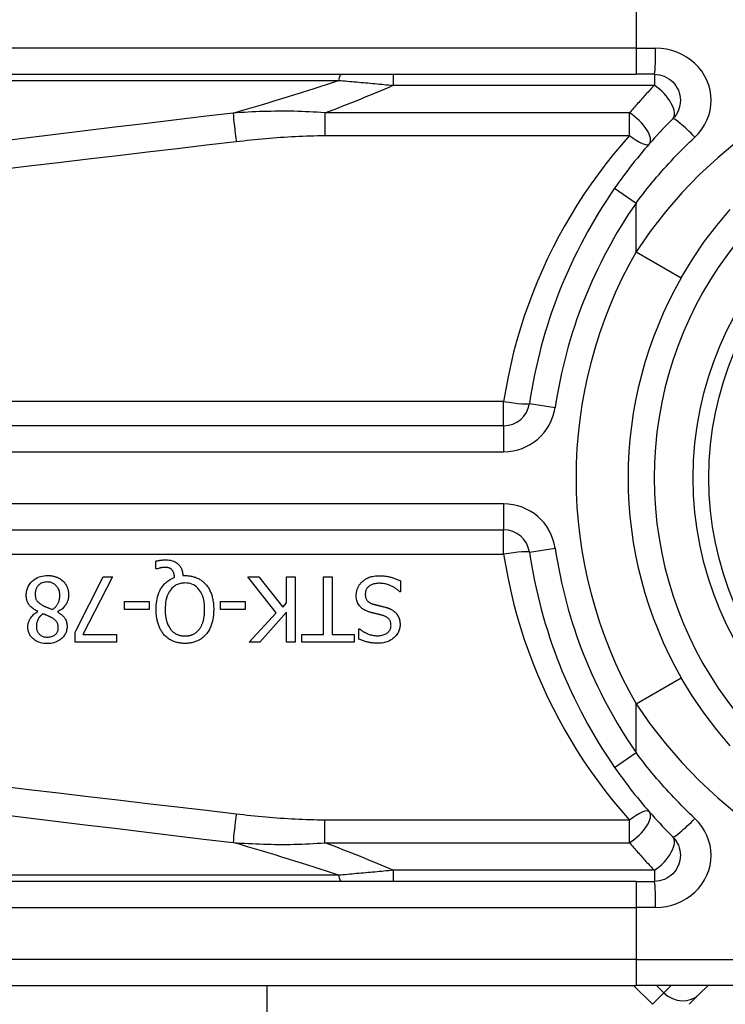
# Model space of a CAD drawing. Header units: inches. Extents: x 0 to 121, y -11 to 79.
# Tile 9 of 88: x 6.855 to 7.517, y 31.786 to 32.71. Entities that reach past the tile are written whole.
import ezdxf

# ---------------------------------------------------------------- set-up
doc = ezdxf.new("R2010")
doc.units = ezdxf.units.IN
doc.header["$LTSCALE"] = 7.278232
doc.header["$MEASUREMENT"] = 0
doc.layers.add('Visible Edges(ANSI)', color=7, linetype='Continuous', lineweight=25)
doc.layers.add('Visible Tangent Edges(ANSI)', color=7, linetype='Continuous', lineweight=25)

msp = doc.modelspace()

# ---------------------------------------------------------------- linework, layer by layer
at = {"layer": 'Visible Edges(ANSI)'}
for p, q in [((6.59797, 32.6588), (7.43325, 32.6588)), ((7.45047, 32.6588), (7.43325, 32.6588)), ((7.30912, 32.32911), (6.35376, 32.32911)), ((6.35376, 32.23145), (7.30912, 32.23145)), ((6.98303, 32.19483), (6.98303, 32.2022)), ((6.98412, 32.19483), (6.98303, 32.19483)), ((7.00836, 32.18854), (7.01024, 32.18854)), ((6.90723, 32.13536), (6.93365, 32.18726)), ((6.94236, 32.18726), (6.91446, 32.13338)), ((6.93365, 32.18726), (6.94236, 32.18726)), ((7.09583, 32.15347), (7.06907, 32.18726)), ((7.06907, 32.18726), (7.0796, 32.18726)), ((7.0796, 32.18726), (7.10192, 32.15886)), ((7.10548, 32.18726), (7.11359, 32.18726)), ((7.10548, 32.16287), (7.10548, 32.18726)), ((7.11359, 32.18726), (7.11359, 32.12621)), ((7.14026, 32.13343), (7.14026, 32.18726)), ((7.14026, 32.18726), (7.14837, 32.18726)), ((7.14837, 32.18726), (7.14837, 32.13343)), ((7.21239, 32.1836), (7.21239, 32.1734)), ((7.21239, 32.1734), (7.2118, 32.1734)), ((6.95369, 32.15683), (6.95369, 32.16425)), ((6.95369, 32.16425), (6.9768, 32.16425)), ((6.9768, 32.16425), (6.9768, 32.15683)), ((7.04359, 32.15683), (7.04359, 32.16425)), ((7.04359, 32.16425), (7.06669, 32.16425)), ((7.06669, 32.16425), (7.06669, 32.15683)), ((7.10192, 32.15886), (7.10548, 32.16287)), ((6.87226, 32.15475), (6.87226, 32.155)), ((6.89086, 32.15465), (6.89086, 32.15441)), ((6.9768, 32.15683), (6.95369, 32.15683)), ((7.06669, 32.15683), (7.04359, 32.15683)), ((7.07055, 32.12621), (7.09583, 32.15347)), ((7.10548, 32.15426), (7.08045, 32.12621)), ((7.10548, 32.12621), (7.10548, 32.15426)), ((6.90723, 32.12621), (6.90723, 32.13536)), ((6.91446, 32.13338), (6.94597, 32.13338)), ((6.94597, 32.13338), (6.94597, 32.12621)), ((7.11978, 32.12621), (7.11978, 32.13343)), ((7.11978, 32.13343), (7.14026, 32.13343)), ((7.14837, 32.13343), (7.16886, 32.13343)), ((7.16886, 32.13343), (7.16886, 32.12621)), ((7.17326, 32.12907), (7.17326, 32.13877)), ((7.17326, 32.13877), (7.17385, 32.13877)), ((6.94597, 32.12621), (6.90723, 32.12621)), ((7.08045, 32.12621), (7.07055, 32.12621)), ((7.11359, 32.12621), (7.10548, 32.12621)), ((7.16886, 32.12621), (7.11978, 32.12621)), ((7.43325, 31.90176), (6.59797, 31.90176)), ((7.43325, 31.90176), (7.45047, 31.90176)), ((6.59797, 31.80407), (7.43325, 31.80407)), ((7.08695, 31.80407), (7.08695, 28.02312)), ((7.43097, 31.80407), (7.44863, 31.78641)), ((7.75564, 31.80407), (7.43325, 31.80407)), ((7.49286, 31.79611), (7.50083, 31.80407)), ((7.49286, 31.79611), (7.48317, 31.78641))]:
    msp.add_line(p, q, dxfattribs=at)
at = {"layer": 'Visible Edges(ANSI)', "flags": 128}
for points in [[(7.45047, 32.6588), (7.45285, 32.65868), (7.45521, 32.65832), (7.45753, 32.65773), (7.45978, 32.65692), (7.46194, 32.6559), (7.464, 32.65468), (7.46592, 32.65327), (7.4677, 32.65168), (7.46931, 32.64992), (7.47073, 32.64799), (7.47196, 32.64593), (7.47298, 32.64376), (7.4738, 32.6415), (7.47439, 32.63917), (7.47476, 32.63679), (7.47489, 32.6344), (7.47477, 32.63201), (7.47442, 32.62963), (7.47383, 32.6273), (7.47303, 32.62504), (7.472, 32.62286), (7.47076, 32.6208), (7.46933, 32.61888), (7.46773, 32.61711)], [(7.46773, 32.61711), (7.46524, 32.6146), (7.46277, 32.61208), (7.46032, 32.60953), (7.45788, 32.60697), (7.45546, 32.60438), (7.45306, 32.60178), (7.45067, 32.59915), (7.44831, 32.59651), (7.44596, 32.59385), (7.44363, 32.59117), (7.44133, 32.58847), (7.43904, 32.58575), (7.43677, 32.58302), (7.43452, 32.58026), (7.43229, 32.5775), (7.43008, 32.57471), (7.4279, 32.57191), (7.42573, 32.56909), (7.42359, 32.56626), (7.42146, 32.56341), (7.41936, 32.56055), (7.41728, 32.55767), (7.41523, 32.55478), (7.41319, 32.55187)], [(7.47567, 32.468), (7.48589, 32.48486), (7.49699, 32.5012), (7.50892, 32.51692), (7.52163, 32.53195)], [(6.98303, 32.2022), (6.98342, 32.20229), (6.98382, 32.20238), (6.98422, 32.20247), (6.98462, 32.20255), (6.98502, 32.20263), (6.98542, 32.2027), (6.98583, 32.20277), (6.98623, 32.20284), (6.98663, 32.2029), (6.98703, 32.20296), (6.98743, 32.20301), (6.98783, 32.20306), (6.98822, 32.2031), (6.98861, 32.20314), (6.98901, 32.20318), (6.9894, 32.20321), (6.98979, 32.20324), (6.99018, 32.20327), (6.99057, 32.20329), (6.99096, 32.20331), (6.99135, 32.20332), (6.99174, 32.20333), (6.99214, 32.20333), (6.99253, 32.20334)], [(6.99253, 32.20334), (6.99398, 32.20329), (6.99542, 32.20315), (6.99684, 32.20291), (6.99824, 32.20255), (6.9996, 32.20206), (7.00084, 32.20148), (7.00192, 32.20085), (7.00284, 32.20021), (7.00361, 32.19957), (7.00424, 32.19898), (7.0048, 32.19838), (7.00531, 32.19775), (7.00578, 32.19709), (7.00621, 32.1964), (7.0066, 32.19569), (7.00695, 32.19494), (7.00726, 32.19418), (7.00752, 32.1934), (7.00775, 32.19261), (7.00794, 32.19181), (7.00809, 32.191), (7.00821, 32.19018), (7.0083, 32.18936), (7.00836, 32.18854)], [(6.86142, 32.17024), (6.86145, 32.17131), (6.86153, 32.17237), (6.86167, 32.17343), (6.86188, 32.17447), (6.86214, 32.1755), (6.86248, 32.17651), (6.86288, 32.17751), (6.86334, 32.17847), (6.86386, 32.1794), (6.86444, 32.18029), (6.86507, 32.18115), (6.86576, 32.18197), (6.8665, 32.18275), (6.86733, 32.18355), (6.86829, 32.18436), (6.86937, 32.18517), (6.87059, 32.18594), (6.87193, 32.18665), (6.87341, 32.18728), (6.87493, 32.18779), (6.8765, 32.18817), (6.87809, 32.18844), (6.8797, 32.18859), (6.88131, 32.18864)], [(6.88131, 32.18864), (6.88186, 32.18864), (6.8824, 32.18862), (6.88294, 32.1886), (6.88349, 32.18856), (6.88403, 32.18851), (6.88457, 32.18846), (6.88511, 32.18839), (6.88564, 32.1883), (6.88618, 32.18821), (6.88671, 32.1881), (6.88724, 32.18799), (6.88776, 32.18785), (6.88829, 32.18771), (6.88881, 32.18755), (6.88932, 32.18738), (6.88985, 32.18719), (6.89046, 32.18694), (6.89117, 32.18664), (6.89194, 32.18626), (6.89277, 32.1858), (6.89362, 32.18527), (6.89443, 32.18469), (6.89521, 32.18407), (6.89595, 32.1834)], [(6.99119, 32.19626), (6.99098, 32.19626), (6.99077, 32.19625), (6.99056, 32.19624), (6.99035, 32.19623), (6.99013, 32.19621), (6.98992, 32.19619), (6.9897, 32.19617), (6.98949, 32.19614), (6.98927, 32.19611), (6.98906, 32.19608), (6.98884, 32.19605), (6.98863, 32.19601), (6.98842, 32.19597), (6.98821, 32.19593), (6.988, 32.19589), (6.98779, 32.19584), (6.98758, 32.1958), (6.98738, 32.19575), (6.98711, 32.19569), (6.98664, 32.19558), (6.98604, 32.19542), (6.98537, 32.19524), (6.98471, 32.19504), (6.98412, 32.19483)], [(6.99822, 32.19379), (6.99803, 32.194), (6.99783, 32.1942), (6.99762, 32.19439), (6.9974, 32.19458), (6.99718, 32.19475), (6.99696, 32.19491), (6.99672, 32.19507), (6.99648, 32.19522), (6.99623, 32.19535), (6.99597, 32.19548), (6.99571, 32.19559), (6.99543, 32.1957), (6.99514, 32.1958), (6.99484, 32.19588), (6.99452, 32.19596), (6.99418, 32.19603), (6.99382, 32.19609), (6.99345, 32.19614), (6.99307, 32.19618), (6.99269, 32.19621), (6.99231, 32.19623), (6.99194, 32.19625), (6.99156, 32.19626), (6.99119, 32.19626)], [(7.00054, 32.18681), (7.00052, 32.18707), (7.00049, 32.18732), (7.00046, 32.18758), (7.00043, 32.18783), (7.0004, 32.18809), (7.00036, 32.18834), (7.00032, 32.1886), (7.00027, 32.18885), (7.00022, 32.1891), (7.00017, 32.18936), (7.00011, 32.18961), (7.00005, 32.18986), (6.99999, 32.19011), (6.99992, 32.19036), (6.99985, 32.1906), (6.99977, 32.19085), (6.99969, 32.19111), (6.99957, 32.19143), (6.99943, 32.1918), (6.99925, 32.1922), (6.99904, 32.19261), (6.99879, 32.19303), (6.99852, 32.19342), (6.99822, 32.19379)], [(7.01024, 32.18854), (7.01116, 32.18853), (7.01208, 32.1885), (7.013, 32.18843), (7.01391, 32.18835), (7.01482, 32.18823), (7.01572, 32.18809), (7.01662, 32.18792), (7.01751, 32.18772), (7.0184, 32.18749), (7.01927, 32.18723), (7.02014, 32.18693), (7.021, 32.1866), (7.02185, 32.18624), (7.02269, 32.18585), (7.02351, 32.18542), (7.02431, 32.18497), (7.02509, 32.18448), (7.02585, 32.18396), (7.02659, 32.1834), (7.02731, 32.18282), (7.028, 32.18221), (7.02867, 32.18158), (7.02931, 32.18092), (7.02993, 32.18023)], [(7.17643, 32.1828), (7.1768, 32.18314), (7.17718, 32.18346), (7.17756, 32.18377), (7.17795, 32.18407), (7.17835, 32.18437), (7.17875, 32.18465), (7.17916, 32.18492), (7.17957, 32.18518), (7.17999, 32.18544), (7.18042, 32.18568), (7.18085, 32.18591), (7.18129, 32.18614), (7.18174, 32.18635), (7.18219, 32.18655), (7.18265, 32.18675), (7.18311, 32.18693), (7.18366, 32.18713), (7.18437, 32.18736), (7.18524, 32.1876), (7.18628, 32.18782), (7.1875, 32.18803), (7.18891, 32.18819), (7.19053, 32.18831), (7.19236, 32.18835)], [(7.19236, 32.18835), (7.19322, 32.18834), (7.19408, 32.18832), (7.19496, 32.18829), (7.19584, 32.18824), (7.19672, 32.18818), (7.1976, 32.1881), (7.19848, 32.188), (7.19936, 32.18788), (7.20023, 32.18775), (7.20109, 32.18759), (7.20194, 32.1874), (7.20279, 32.1872), (7.20361, 32.18697), (7.20443, 32.18672), (7.20525, 32.18646), (7.20606, 32.18619), (7.20687, 32.1859), (7.20767, 32.18561), (7.20847, 32.1853), (7.20927, 32.18498), (7.21006, 32.18466), (7.21084, 32.18431), (7.21162, 32.18396), (7.21239, 32.1836)], [(6.88121, 32.18256), (6.88002, 32.18251), (6.87884, 32.18238), (6.87768, 32.18213), (6.87655, 32.18178), (6.8755, 32.18131), (6.87461, 32.1808), (6.87387, 32.18028), (6.87328, 32.17978), (6.87282, 32.17933), (6.87241, 32.17889), (6.87203, 32.17842), (6.87169, 32.17794), (6.87137, 32.17743), (6.87109, 32.1769), (6.87083, 32.17636), (6.8706, 32.17579), (6.87041, 32.17522), (6.87025, 32.17463), (6.87011, 32.17404), (6.87001, 32.17345), (6.86993, 32.17285), (6.86987, 32.17224), (6.86984, 32.17164), (6.86983, 32.17103)], [(6.89294, 32.16979), (6.89291, 32.17077), (6.89283, 32.17174), (6.89268, 32.1727), (6.89247, 32.17365), (6.8922, 32.17458), (6.89185, 32.17549), (6.89144, 32.17635), (6.89099, 32.17713), (6.89051, 32.17783), (6.89001, 32.17847), (6.8895, 32.17904), (6.88899, 32.17956), (6.88846, 32.18003), (6.8879, 32.18047), (6.88732, 32.18087), (6.88671, 32.18123), (6.88607, 32.18155), (6.88541, 32.18183), (6.88473, 32.18206), (6.88404, 32.18224), (6.88335, 32.18238), (6.88264, 32.18248), (6.88193, 32.18254), (6.88121, 32.18256)], [(6.89595, 32.1834), (6.89628, 32.18307), (6.8966, 32.18274), (6.89691, 32.1824), (6.8972, 32.18206), (6.89749, 32.1817), (6.89776, 32.18134), (6.89803, 32.18098), (6.89828, 32.1806), (6.89853, 32.18022), (6.89876, 32.17983), (6.89898, 32.17944), (6.8992, 32.17903), (6.8994, 32.17862), (6.89959, 32.1782), (6.89978, 32.17776), (6.89999, 32.17723), (6.90022, 32.17659), (6.90044, 32.17587), (6.90066, 32.17505), (6.90085, 32.17415), (6.90101, 32.17321), (6.90111, 32.17227), (6.90118, 32.17133), (6.9012, 32.17039)], [(6.98323, 32.15678), (6.98326, 32.15877), (6.98337, 32.16077), (6.98355, 32.16276), (6.98382, 32.16475), (6.98418, 32.16672), (6.98465, 32.16867), (6.98522, 32.17058), (6.98591, 32.17244), (6.98667, 32.17418), (6.98748, 32.17574), (6.98833, 32.17715), (6.98919, 32.17841), (6.99005, 32.17953), (6.9909, 32.18051), (6.99171, 32.18137), (6.99256, 32.18217), (6.99344, 32.18292), (6.99436, 32.18363), (6.99531, 32.18429), (6.99631, 32.1849), (6.99733, 32.18546), (6.99838, 32.18596), (6.99945, 32.18641), (7.00054, 32.18681)], [(7.01019, 32.18162), (7.00915, 32.18159), (7.00811, 32.18152), (7.00708, 32.18138), (7.00607, 32.18119), (7.00506, 32.18094), (7.00408, 32.18063), (7.0031, 32.18025), (7.00217, 32.17981), (7.00127, 32.1793), (7.00041, 32.17875), (6.99958, 32.17813), (6.99879, 32.17746), (6.99803, 32.17673), (6.99718, 32.1758), (6.99627, 32.17463), (6.99533, 32.17319), (6.99441, 32.17144), (6.99359, 32.16946), (6.99295, 32.16741), (6.99246, 32.16533), (6.9921, 32.16321), (6.99186, 32.16107), (6.99173, 32.15892), (6.99169, 32.15678)], [(7.02874, 32.15678), (7.02873, 32.15804), (7.02869, 32.15931), (7.02861, 32.16059), (7.02849, 32.16187), (7.02834, 32.16315), (7.02814, 32.16441), (7.0279, 32.16567), (7.02761, 32.16692), (7.02727, 32.16814), (7.02687, 32.16934), (7.0264, 32.17055), (7.02583, 32.1718), (7.02514, 32.17308), (7.02432, 32.17436), (7.02335, 32.17563), (7.02224, 32.17686), (7.02101, 32.17797), (7.01969, 32.17895), (7.01827, 32.17978), (7.01674, 32.18047), (7.01516, 32.18099), (7.01353, 32.18135), (7.01187, 32.18155), (7.01019, 32.18162)], [(7.02993, 32.18023), (7.03055, 32.17949), (7.03113, 32.17873), (7.03168, 32.17795), (7.0322, 32.17715), (7.03269, 32.17633), (7.03315, 32.1755), (7.03358, 32.17465), (7.03398, 32.17378), (7.03436, 32.1729), (7.03471, 32.17201), (7.03504, 32.1711), (7.03535, 32.17016), (7.03563, 32.1692), (7.0359, 32.16821), (7.03614, 32.1672), (7.03636, 32.16616), (7.03655, 32.16509), (7.03672, 32.16399), (7.03687, 32.16287), (7.03699, 32.16171), (7.03708, 32.16053), (7.03715, 32.15931), (7.03719, 32.15806), (7.0372, 32.15678)], [(7.17089, 32.16984), (7.1709, 32.17045), (7.17093, 32.17106), (7.17098, 32.17166), (7.17105, 32.17225), (7.17114, 32.17285), (7.17125, 32.17344), (7.17139, 32.17402), (7.17154, 32.1746), (7.17171, 32.17518), (7.1719, 32.17576), (7.17211, 32.17633), (7.17233, 32.17689), (7.17258, 32.17745), (7.17284, 32.17799), (7.17312, 32.17853), (7.17341, 32.17905), (7.17373, 32.17957), (7.17406, 32.18007), (7.17441, 32.18056), (7.17478, 32.18104), (7.17517, 32.1815), (7.17557, 32.18195), (7.17599, 32.18239), (7.17643, 32.1828)], [(7.19295, 32.18132), (7.19184, 32.1813), (7.19072, 32.18124), (7.1896, 32.18112), (7.18849, 32.18095), (7.18739, 32.18071), (7.18633, 32.18041), (7.18533, 32.18003), (7.18447, 32.17963), (7.18372, 32.1792), (7.18309, 32.17876), (7.18255, 32.17833), (7.18208, 32.1779), (7.18165, 32.17745), (7.18125, 32.17697), (7.18088, 32.17647), (7.18055, 32.17595), (7.18026, 32.17539), (7.18001, 32.17482), (7.1798, 32.17423), (7.17963, 32.17362), (7.1795, 32.17301), (7.17941, 32.17238), (7.17936, 32.17176), (7.17935, 32.17113)], [(7.2118, 32.1734), (7.21122, 32.17394), (7.21062, 32.17446), (7.21001, 32.17496), (7.20939, 32.17544), (7.20876, 32.1759), (7.20812, 32.17635), (7.20747, 32.17678), (7.2068, 32.1772), (7.20613, 32.17759), (7.20544, 32.17797), (7.20474, 32.17833), (7.20403, 32.17867), (7.20331, 32.17899), (7.20257, 32.1793), (7.2018, 32.1796), (7.20098, 32.1799), (7.20011, 32.18018), (7.1992, 32.18045), (7.19824, 32.18069), (7.19725, 32.1809), (7.19622, 32.18107), (7.19516, 32.18121), (7.19407, 32.18129), (7.19295, 32.18132)], [(6.87226, 32.155), (6.87139, 32.15541), (6.87054, 32.15586), (6.8697, 32.15633), (6.86888, 32.15683), (6.86808, 32.15737), (6.86731, 32.15794), (6.86656, 32.15854), (6.86585, 32.15918), (6.86518, 32.15985), (6.86457, 32.16054), (6.86403, 32.16122), (6.86357, 32.1619), (6.86317, 32.16257), (6.86282, 32.16324), (6.86253, 32.16391), (6.86228, 32.16458), (6.86206, 32.16527), (6.86188, 32.16596), (6.86173, 32.16666), (6.86162, 32.16737), (6.86153, 32.16808), (6.86147, 32.1688), (6.86143, 32.16952), (6.86142, 32.17024)], [(6.86983, 32.17103), (6.86984, 32.17037), (6.86988, 32.16971), (6.86995, 32.16905), (6.87005, 32.16839), (6.87018, 32.16774), (6.87035, 32.1671), (6.87057, 32.16649), (6.87082, 32.16592), (6.87108, 32.16542), (6.87137, 32.16496), (6.87167, 32.16455), (6.87199, 32.16418), (6.87231, 32.16384), (6.87266, 32.1635), (6.87303, 32.16317), (6.87342, 32.16285), (6.87383, 32.16254), (6.87425, 32.16223), (6.87468, 32.16193), (6.87513, 32.16164), (6.87559, 32.16135), (6.87606, 32.16107), (6.87653, 32.1608), (6.87701, 32.16054)], [(6.88596, 32.15673), (6.8864, 32.15703), (6.88683, 32.15735), (6.88725, 32.15767), (6.88766, 32.15801), (6.88805, 32.15836), (6.88844, 32.15872), (6.88881, 32.15909), (6.88916, 32.15948), (6.88951, 32.15988), (6.88984, 32.16029), (6.89016, 32.16072), (6.89046, 32.16116), (6.89076, 32.16164), (6.89107, 32.16217), (6.89138, 32.16275), (6.89168, 32.16339), (6.89196, 32.16408), (6.89222, 32.16484), (6.89244, 32.16564), (6.89263, 32.16646), (6.89276, 32.16728), (6.89286, 32.16812), (6.89292, 32.16895), (6.89294, 32.16979)], [(6.9012, 32.17039), (6.90119, 32.16972), (6.90115, 32.16906), (6.90109, 32.1684), (6.901, 32.16775), (6.90089, 32.1671), (6.90075, 32.16646), (6.90059, 32.16583), (6.9004, 32.1652), (6.90019, 32.16457), (6.89994, 32.16395), (6.89967, 32.16332), (6.89934, 32.16265), (6.89896, 32.16195), (6.89852, 32.16123), (6.89802, 32.1605), (6.89745, 32.15975), (6.8968, 32.159), (6.89607, 32.15825), (6.89529, 32.15753), (6.89447, 32.15687), (6.89361, 32.15625), (6.89272, 32.15567), (6.8918, 32.15514), (6.89086, 32.15465)], [(7.18301, 32.15446), (7.18235, 32.15466), (7.1817, 32.15489), (7.18106, 32.15513), (7.18042, 32.15539), (7.17979, 32.15567), (7.17917, 32.15597), (7.17856, 32.15629), (7.17796, 32.15663), (7.17738, 32.15699), (7.17681, 32.15738), (7.17627, 32.15779), (7.1757, 32.15825), (7.1751, 32.1588), (7.17448, 32.15945), (7.17386, 32.1602), (7.17325, 32.16106), (7.17268, 32.16204), (7.17218, 32.16307), (7.17176, 32.16415), (7.17143, 32.16525), (7.17118, 32.16638), (7.17101, 32.16753), (7.17092, 32.16868), (7.17089, 32.16984)], [(7.17935, 32.17113), (7.17937, 32.17036), (7.17943, 32.1696), (7.17955, 32.16884), (7.17972, 32.1681), (7.17995, 32.16737), (7.18023, 32.16667), (7.18055, 32.16607), (7.18089, 32.16554), (7.18123, 32.1651), (7.18155, 32.16473), (7.18187, 32.16441), (7.18219, 32.16412), (7.18253, 32.16385), (7.18288, 32.16359), (7.18324, 32.16335), (7.18362, 32.16312), (7.184, 32.16291), (7.18439, 32.16271), (7.18479, 32.16253), (7.1852, 32.16235), (7.18561, 32.16219), (7.18603, 32.16204), (7.18645, 32.16191), (7.18687, 32.16178)], [(6.87701, 32.16054), (6.8772, 32.16043), (6.8774, 32.16033), (6.8776, 32.16022), (6.87781, 32.16011), (6.87803, 32.16001), (6.87826, 32.1599), (6.8785, 32.15979), (6.87876, 32.15967), (6.87903, 32.15955), (6.87931, 32.15943), (6.87962, 32.1593), (6.87995, 32.15917), (6.88029, 32.15902), (6.88066, 32.15887), (6.88106, 32.15871), (6.88148, 32.15854), (6.88192, 32.15836), (6.8824, 32.15817), (6.88291, 32.15797), (6.88345, 32.15775), (6.88402, 32.15752), (6.88463, 32.15727), (6.88528, 32.15701), (6.88596, 32.15673)], [(7.18687, 32.16178), (7.18732, 32.16165), (7.18775, 32.16153), (7.18816, 32.16142), (7.18855, 32.16132), (7.18892, 32.16122), (7.18928, 32.16113), (7.18963, 32.16104), (7.18998, 32.16095), (7.19032, 32.16086), (7.19067, 32.16078), (7.19103, 32.16069), (7.19139, 32.1606), (7.19177, 32.16051), (7.19217, 32.16042), (7.19258, 32.16032), (7.19303, 32.16021), (7.1935, 32.1601), (7.194, 32.15998), (7.19454, 32.15985), (7.19512, 32.1597), (7.19574, 32.15955), (7.19641, 32.15938), (7.19713, 32.1592), (7.1979, 32.15901)], [(6.86295, 32.14036), (6.86297, 32.14092), (6.863, 32.14147), (6.86305, 32.14203), (6.86313, 32.14258), (6.86323, 32.14312), (6.86335, 32.14366), (6.86349, 32.1442), (6.86365, 32.14474), (6.86382, 32.14527), (6.86402, 32.14579), (6.86425, 32.14634), (6.86453, 32.14695), (6.86486, 32.14761), (6.86525, 32.14831), (6.8657, 32.14903), (6.86622, 32.14977), (6.86681, 32.15051), (6.86747, 32.15125), (6.86818, 32.15195), (6.86892, 32.1526), (6.86971, 32.1532), (6.87052, 32.15376), (6.87137, 32.15428), (6.87226, 32.15475)], [(6.87705, 32.15267), (6.87677, 32.15246), (6.87649, 32.15223), (6.87622, 32.15201), (6.87594, 32.15177), (6.87567, 32.15153), (6.8754, 32.15129), (6.87514, 32.15104), (6.87488, 32.15079), (6.87463, 32.15053), (6.87438, 32.15027), (6.87414, 32.15), (6.87391, 32.14972), (6.87368, 32.14944), (6.87347, 32.14916), (6.87326, 32.14887), (6.87306, 32.14858), (6.87287, 32.14827), (6.8726, 32.14781), (6.87224, 32.14708), (6.87185, 32.14609), (6.87148, 32.14485), (6.87119, 32.1434), (6.87102, 32.14193), (6.87097, 32.14045)], [(6.88566, 32.14886), (6.88549, 32.14896), (6.88529, 32.14907), (6.88507, 32.14919), (6.88482, 32.14932), (6.88455, 32.14946), (6.88427, 32.1496), (6.88396, 32.14976), (6.88363, 32.14992), (6.88329, 32.15009), (6.88293, 32.15026), (6.88256, 32.15044), (6.88218, 32.15062), (6.88178, 32.1508), (6.88137, 32.15098), (6.88096, 32.15116), (6.88054, 32.15135), (6.88011, 32.15153), (6.87968, 32.15171), (6.87924, 32.15188), (6.8788, 32.15205), (6.87836, 32.15222), (6.87793, 32.15238), (6.87749, 32.15253), (6.87705, 32.15267)], [(6.89086, 32.15441), (6.89137, 32.1541), (6.89188, 32.15378), (6.89239, 32.15346), (6.89289, 32.15312), (6.89338, 32.15276), (6.89387, 32.1524), (6.89435, 32.15202), (6.89481, 32.15163), (6.89526, 32.15123), (6.8957, 32.15081), (6.89612, 32.15039), (6.89653, 32.14994), (6.89691, 32.14949), (6.89728, 32.14902), (6.89766, 32.14849), (6.89803, 32.14789), (6.89839, 32.14722), (6.89873, 32.14645), (6.89904, 32.1456), (6.8993, 32.14468), (6.89949, 32.14375), (6.89962, 32.1428), (6.89969, 32.14185), (6.89971, 32.1409)], [(6.99055, 32.13323), (6.98998, 32.13392), (6.98943, 32.13463), (6.98892, 32.13535), (6.98843, 32.1361), (6.98796, 32.13686), (6.98752, 32.13763), (6.98711, 32.13842), (6.98672, 32.13922), (6.98635, 32.14003), (6.986, 32.14086), (6.98568, 32.1417), (6.98537, 32.14256), (6.98507, 32.14348), (6.98479, 32.14443), (6.98452, 32.14543), (6.98427, 32.14648), (6.98405, 32.14758), (6.98384, 32.14873), (6.98366, 32.14993), (6.98351, 32.15118), (6.98339, 32.15249), (6.9833, 32.15386), (6.98325, 32.15529), (6.98323, 32.15678)], [(6.99169, 32.15678), (6.99169, 32.1561), (6.9917, 32.15541), (6.99173, 32.15473), (6.99176, 32.15404), (6.9918, 32.15335), (6.99185, 32.15266), (6.99191, 32.15197), (6.99199, 32.15128), (6.99207, 32.1506), (6.99217, 32.14991), (6.99228, 32.14923), (6.9924, 32.14856), (6.99254, 32.14788), (6.99269, 32.14721), (6.99286, 32.14655), (6.99304, 32.14589), (6.99325, 32.14515), (6.99353, 32.14432), (6.99386, 32.1434), (6.99427, 32.14242), (6.99474, 32.1414), (6.9953, 32.14036), (6.99595, 32.13931), (6.99668, 32.13828)], [(7.02375, 32.13828), (7.02412, 32.13878), (7.02448, 32.13929), (7.02481, 32.13981), (7.02513, 32.14035), (7.02543, 32.14089), (7.02572, 32.14145), (7.02599, 32.14201), (7.02624, 32.14258), (7.02648, 32.14316), (7.0267, 32.14374), (7.02691, 32.14433), (7.02711, 32.14493), (7.02731, 32.14559), (7.02751, 32.1463), (7.0277, 32.14706), (7.02789, 32.14789), (7.02807, 32.14877), (7.02823, 32.14972), (7.02837, 32.15072), (7.0285, 32.1518), (7.0286, 32.15294), (7.02868, 32.15415), (7.02873, 32.15543), (7.02874, 32.15678)], [(7.0372, 32.15678), (7.0372, 32.15579), (7.03717, 32.15479), (7.03713, 32.1538), (7.03707, 32.1528), (7.03699, 32.1518), (7.03689, 32.15081), (7.03677, 32.14981), (7.03662, 32.14882), (7.03645, 32.14784), (7.03626, 32.14686), (7.03605, 32.14588), (7.0358, 32.14492), (7.03553, 32.14397), (7.03523, 32.14302), (7.0349, 32.14207), (7.03453, 32.1411), (7.03412, 32.14011), (7.03366, 32.13912), (7.03316, 32.13812), (7.03261, 32.13712), (7.03201, 32.13613), (7.03136, 32.13515), (7.03065, 32.13418), (7.02988, 32.13323)], [(7.19552, 32.15124), (7.19496, 32.15139), (7.19439, 32.15154), (7.19383, 32.15168), (7.19328, 32.15182), (7.19273, 32.15196), (7.19218, 32.1521), (7.19163, 32.15223), (7.19109, 32.15237), (7.19056, 32.1525), (7.19002, 32.15263), (7.1895, 32.15276), (7.18897, 32.15288), (7.18845, 32.15301), (7.18793, 32.15314), (7.18742, 32.15326), (7.18691, 32.15339), (7.18641, 32.15352), (7.18591, 32.15365), (7.18542, 32.15378), (7.18493, 32.15391), (7.18444, 32.15404), (7.18396, 32.15418), (7.18348, 32.15432), (7.18301, 32.15446)], [(7.20349, 32.14174), (7.20347, 32.14248), (7.20341, 32.14322), (7.2033, 32.14395), (7.20314, 32.14467), (7.20292, 32.14537), (7.20264, 32.14605), (7.20234, 32.14665), (7.202, 32.14718), (7.20166, 32.14763), (7.20132, 32.14803), (7.20098, 32.14838), (7.20063, 32.1487), (7.20026, 32.149), (7.19988, 32.14929), (7.19948, 32.14955), (7.19908, 32.1498), (7.19866, 32.15003), (7.19823, 32.15025), (7.19779, 32.15045), (7.19735, 32.15064), (7.1969, 32.15081), (7.19645, 32.15097), (7.19599, 32.15111), (7.19552, 32.15124)], [(7.1979, 32.15901), (7.19826, 32.15891), (7.19861, 32.15881), (7.19897, 32.15871), (7.19932, 32.1586), (7.19968, 32.15848), (7.20003, 32.15837), (7.20038, 32.15825), (7.20073, 32.15812), (7.20108, 32.15799), (7.20143, 32.15786), (7.20177, 32.15772), (7.20212, 32.15758), (7.20246, 32.15743), (7.2028, 32.15727), (7.20313, 32.15712), (7.20346, 32.15695), (7.20382, 32.15677), (7.20425, 32.15654), (7.20476, 32.15624), (7.20532, 32.15587), (7.20594, 32.15543), (7.2066, 32.15491), (7.20729, 32.15431), (7.20799, 32.15361)], [(7.20799, 32.15361), (7.20824, 32.15334), (7.20848, 32.15306), (7.20871, 32.15277), (7.20894, 32.15248), (7.20916, 32.15218), (7.20936, 32.15188), (7.20956, 32.15157), (7.20976, 32.15126), (7.20994, 32.15094), (7.21012, 32.15062), (7.21028, 32.15029), (7.21044, 32.14996), (7.2106, 32.14962), (7.21074, 32.14928), (7.21088, 32.14894), (7.21102, 32.14856), (7.21118, 32.1481), (7.21134, 32.14757), (7.21149, 32.14695), (7.21164, 32.14625), (7.21176, 32.14547), (7.21186, 32.1446), (7.21193, 32.14364), (7.21195, 32.14258)], [(6.8915, 32.13996), (6.8915, 32.14028), (6.89148, 32.14061), (6.89146, 32.14093), (6.89143, 32.14126), (6.89139, 32.14158), (6.89133, 32.14189), (6.89127, 32.14221), (6.8912, 32.14253), (6.89111, 32.14284), (6.89101, 32.14315), (6.8909, 32.14345), (6.89078, 32.14376), (6.89062, 32.1441), (6.89041, 32.14449), (6.89016, 32.1449), (6.88984, 32.14536), (6.88946, 32.14583), (6.889, 32.14633), (6.88851, 32.14682), (6.88798, 32.14728), (6.88742, 32.14771), (6.88685, 32.14812), (6.88626, 32.14851), (6.88566, 32.14886)], [(7.19087, 32.13214), (7.19193, 32.13217), (7.19299, 32.13224), (7.19404, 32.13238), (7.19508, 32.13257), (7.1961, 32.13284), (7.1971, 32.13318), (7.19803, 32.13359), (7.19884, 32.13402), (7.19955, 32.13446), (7.20015, 32.1349), (7.20065, 32.13532), (7.20107, 32.13572), (7.20145, 32.13613), (7.2018, 32.13655), (7.20212, 32.137), (7.20241, 32.13747), (7.20267, 32.13796), (7.20289, 32.13847), (7.20308, 32.13899), (7.20323, 32.13953), (7.20335, 32.14007), (7.20343, 32.14063), (7.20347, 32.14118), (7.20349, 32.14174)], [(7.21195, 32.14258), (7.21192, 32.14158), (7.21184, 32.1406), (7.2117, 32.13962), (7.21151, 32.13866), (7.21125, 32.1377), (7.21093, 32.13677), (7.21054, 32.13584), (7.2101, 32.13496), (7.2096, 32.1341), (7.20905, 32.13328), (7.20845, 32.13249), (7.2078, 32.13174), (7.2071, 32.131), (7.20627, 32.13023), (7.2053, 32.12943), (7.20418, 32.12862), (7.20289, 32.12784), (7.20143, 32.1271), (7.19984, 32.12646), (7.19821, 32.12596), (7.19654, 32.12558), (7.19484, 32.12531), (7.19313, 32.12516), (7.19142, 32.12512)], [(6.88131, 32.12482), (6.87966, 32.12486), (6.87801, 32.12501), (6.87638, 32.12526), (6.87478, 32.12562), (6.87321, 32.12612), (6.87172, 32.12674), (6.87043, 32.12741), (6.86933, 32.12812), (6.86839, 32.12882), (6.86762, 32.12949), (6.86698, 32.13011), (6.86639, 32.13075), (6.86584, 32.13142), (6.86534, 32.13212), (6.86488, 32.13285), (6.86447, 32.13361), (6.8641, 32.1344), (6.86378, 32.13521), (6.86352, 32.13604), (6.86331, 32.13689), (6.86315, 32.13775), (6.86304, 32.13861), (6.86298, 32.13948), (6.86295, 32.14036)], [(6.87097, 32.14045), (6.87098, 32.13996), (6.87101, 32.13948), (6.87106, 32.13899), (6.87114, 32.13851), (6.87123, 32.13804), (6.87135, 32.13757), (6.8715, 32.13711), (6.87167, 32.13665), (6.87187, 32.1362), (6.87209, 32.13577), (6.87233, 32.13535), (6.8726, 32.13494), (6.87288, 32.13455), (6.87319, 32.13417), (6.87352, 32.13381), (6.87388, 32.13344), (6.87439, 32.133), (6.87505, 32.13251), (6.87588, 32.13203), (6.87689, 32.13158), (6.87797, 32.13125), (6.87909, 32.13102), (6.88022, 32.1309), (6.88136, 32.13086)], [(6.89971, 32.1409), (6.89969, 32.13997), (6.89962, 32.13906), (6.89949, 32.13815), (6.89931, 32.13725), (6.89908, 32.13636), (6.89878, 32.13549), (6.89843, 32.13463), (6.89803, 32.1338), (6.89757, 32.133), (6.89707, 32.13224), (6.89651, 32.1315), (6.89591, 32.1308), (6.89527, 32.13012), (6.89452, 32.12942), (6.89365, 32.12869), (6.89264, 32.12797), (6.8915, 32.12726), (6.89021, 32.12661), (6.8888, 32.12603), (6.88735, 32.12558), (6.88587, 32.12523), (6.88436, 32.125), (6.88284, 32.12486), (6.88131, 32.12482)], [(6.88136, 32.13086), (6.88231, 32.13088), (6.88325, 32.13098), (6.88418, 32.13113), (6.88509, 32.13137), (6.88598, 32.13168), (6.8868, 32.13205), (6.88751, 32.13246), (6.88812, 32.13287), (6.88862, 32.13328), (6.88904, 32.13365), (6.88939, 32.13401), (6.88971, 32.13439), (6.89001, 32.13478), (6.89028, 32.1352), (6.89052, 32.13563), (6.89074, 32.13607), (6.89093, 32.13654), (6.89109, 32.13701), (6.89122, 32.13749), (6.89132, 32.13797), (6.8914, 32.13847), (6.89146, 32.13896), (6.89149, 32.13946), (6.8915, 32.13996)], [(7.01024, 32.12492), (7.00936, 32.12493), (7.00849, 32.12496), (7.00762, 32.12502), (7.00675, 32.1251), (7.00589, 32.1252), (7.00503, 32.12533), (7.00418, 32.12549), (7.00333, 32.12567), (7.00249, 32.12588), (7.00166, 32.12612), (7.00083, 32.12639), (7.00001, 32.12669), (6.9992, 32.12702), (6.99838, 32.12738), (6.99755, 32.12779), (6.99671, 32.12823), (6.99588, 32.12873), (6.99505, 32.12926), (6.99423, 32.12984), (6.99343, 32.13045), (6.99267, 32.1311), (6.99193, 32.13178), (6.99123, 32.13249), (6.99055, 32.13323)], [(6.99668, 32.13828), (6.99709, 32.13777), (6.9975, 32.13728), (6.99794, 32.13681), (6.99839, 32.13636), (6.99886, 32.13593), (6.99934, 32.13552), (6.99985, 32.13512), (7.00037, 32.13475), (7.00091, 32.1344), (7.00147, 32.13407), (7.00204, 32.13376), (7.00262, 32.13348), (7.00322, 32.13322), (7.00382, 32.13299), (7.00444, 32.13278), (7.00506, 32.1326), (7.00569, 32.13244), (7.00632, 32.1323), (7.00696, 32.13219), (7.0076, 32.1321), (7.00825, 32.13203), (7.00889, 32.13198), (7.00954, 32.13195), (7.01019, 32.13194)], [(7.01019, 32.13194), (7.01074, 32.13195), (7.01129, 32.13197), (7.01184, 32.132), (7.01238, 32.13205), (7.01293, 32.1321), (7.01347, 32.13218), (7.01401, 32.13227), (7.01454, 32.13237), (7.01508, 32.13249), (7.0156, 32.13263), (7.01613, 32.13279), (7.01665, 32.13296), (7.01716, 32.13316), (7.01768, 32.13337), (7.01824, 32.13363), (7.01883, 32.13395), (7.01945, 32.13431), (7.0201, 32.13474), (7.02076, 32.13523), (7.02142, 32.13578), (7.02205, 32.13636), (7.02264, 32.13697), (7.02321, 32.13761), (7.02375, 32.13828)], [(7.02988, 32.13323), (7.02927, 32.13255), (7.02864, 32.1319), (7.02798, 32.13127), (7.0273, 32.13068), (7.0266, 32.13011), (7.02588, 32.12956), (7.02514, 32.12905), (7.02437, 32.12856), (7.02358, 32.12811), (7.02277, 32.12768), (7.02194, 32.12728), (7.0211, 32.12692), (7.02024, 32.12658), (7.01937, 32.12628), (7.01849, 32.12601), (7.0176, 32.12577), (7.01669, 32.12557), (7.01578, 32.12539), (7.01487, 32.12524), (7.01395, 32.12512), (7.01302, 32.12503), (7.0121, 32.12497), (7.01117, 32.12493), (7.01024, 32.12492)], [(7.17385, 32.13877), (7.1743, 32.13837), (7.17476, 32.13799), (7.17524, 32.13761), (7.17572, 32.13725), (7.17622, 32.1369), (7.17672, 32.13657), (7.17723, 32.13624), (7.17775, 32.13593), (7.17827, 32.13563), (7.17881, 32.13534), (7.17934, 32.13505), (7.17988, 32.13478), (7.18043, 32.13452), (7.18098, 32.13427), (7.18159, 32.13401), (7.18232, 32.13372), (7.18315, 32.13341), (7.18408, 32.13312), (7.18511, 32.13284), (7.18624, 32.13259), (7.18739, 32.13239), (7.18854, 32.13225), (7.18971, 32.13217), (7.19087, 32.13214)], [(7.19142, 32.12512), (7.19071, 32.12512), (7.19001, 32.12514), (7.1893, 32.12516), (7.1886, 32.1252), (7.1879, 32.12524), (7.18719, 32.1253), (7.18649, 32.12536), (7.18579, 32.12544), (7.1851, 32.12553), (7.1844, 32.12563), (7.1837, 32.12574), (7.18301, 32.12587), (7.18232, 32.126), (7.18163, 32.12615), (7.18092, 32.12632), (7.18017, 32.12651), (7.17939, 32.12672), (7.17858, 32.12696), (7.17774, 32.12723), (7.17688, 32.12753), (7.176, 32.12787), (7.1751, 32.12823), (7.17419, 32.12863), (7.17326, 32.12907)], [(7.52167, 32.02879), (7.50896, 32.0438), (7.49701, 32.05947), (7.48589, 32.07574), (7.47567, 32.09255)], [(7.41319, 32.00868), (7.41523, 32.00578), (7.41728, 32.00289), (7.41936, 32.00001), (7.42146, 31.99715), (7.42359, 31.9943), (7.42573, 31.99146), (7.4279, 31.98865), (7.43008, 31.98585), (7.43229, 31.98306), (7.43452, 31.98029), (7.43677, 31.97754), (7.43904, 31.97481), (7.44133, 31.97209), (7.44363, 31.96939), (7.44596, 31.96671), (7.44831, 31.96405), (7.45067, 31.96141), (7.45306, 31.95878), (7.45546, 31.95618), (7.45788, 31.95359), (7.46032, 31.95103), (7.46277, 31.94848), (7.46524, 31.94596), (7.46773, 31.94345)], [(7.46773, 31.94345), (7.46932, 31.94168), (7.47074, 31.93976), (7.47196, 31.93771), (7.47298, 31.93554), (7.47379, 31.93329), (7.47439, 31.93097), (7.47475, 31.9286), (7.47488, 31.9262), (7.47477, 31.92381), (7.47441, 31.92143), (7.47382, 31.91911), (7.473, 31.91684), (7.47198, 31.91467), (7.47075, 31.91261), (7.46933, 31.91068), (7.46773, 31.90891), (7.46597, 31.90731), (7.46405, 31.90588), (7.46199, 31.90465), (7.45983, 31.90362), (7.45757, 31.90281), (7.45524, 31.90223), (7.45286, 31.90188), (7.45047, 31.90176)]]:
    msp.add_lwpolyline(points, dxfattribs=at)
at = {"layer": 'Visible Edges(ANSI)'}
msp.add_circle((7.80436, 32.28028), 0.31747, dxfattribs=at)
for centre, radius, start, end in [((7.80436, 32.28028), 0.4762, 145.22676, 171.58673), ((7.80436, 32.28028), 0.37852, 150.26789, 209.73211), ((7.30912, 32.35353), 0.02442, 270, 351.58673), ((7.30912, 32.20703), 0.02442, 8.41327, 90), ((7.80436, 32.28028), 0.4762, 188.41327, 214.77324)]:
    msp.add_arc(centre, radius, start, end, dxfattribs=at)
at = {"layer": 'Visible Tangent Edges(ANSI)'}
for p, q in [((7.43325, 32.73206), (7.43325, 32.68322)), ((7.43325, 32.68322), (6.59797, 32.68322)), ((7.43325, 32.68322), (7.43325, 32.6588)), ((7.43325, 32.68322), (7.45161, 32.68322)), ((7.2055, 32.6588), (7.2055, 32.64845)), ((7.45047, 32.6588), (7.45047, 32.64845)), ((6.59509, 32.6531), (7.15423, 32.6531)), ((7.2055, 32.64845), (7.45047, 32.64845)), ((7.14146, 32.62254), (7.14146, 32.60133)), ((7.42718, 32.62254), (7.14146, 32.62254)), ((7.42718, 32.60133), (7.42718, 32.62254)), ((7.14146, 32.60133), (7.42718, 32.60133)), ((7.41319, 32.55187), (7.43325, 32.53794)), ((7.43325, 32.49223), (7.43325, 32.53794)), ((7.43325, 32.49223), (7.47567, 32.468)), ((7.30912, 32.3518), (6.35376, 32.3518)), ((7.30912, 32.32911), (7.30912, 32.3518)), ((7.33328, 32.34995), (7.35743, 32.34638)), ((7.30912, 32.32911), (7.30912, 32.30468)), ((6.35376, 32.30468), (7.30912, 32.30468)), ((7.30912, 32.25587), (6.35376, 32.25587)), ((7.30912, 32.25587), (7.30912, 32.23145)), ((7.30912, 32.20876), (7.30912, 32.23145)), ((6.35376, 32.20876), (7.30912, 32.20876)), ((7.33328, 32.2106), (7.35743, 32.21418)), ((7.43325, 32.06833), (7.47567, 32.09255)), ((7.43325, 32.02261), (7.43325, 32.06833)), ((7.41319, 32.00868), (7.43325, 32.02261)), ((7.42718, 31.95923), (7.14146, 31.95923)), ((7.14146, 31.93802), (7.14146, 31.95923)), ((7.42718, 31.93802), (7.42718, 31.95923)), ((7.14146, 31.93802), (7.42718, 31.93802)), ((7.2055, 31.91211), (7.2055, 31.90176)), ((7.45047, 31.91211), (7.2055, 31.91211)), ((7.45047, 31.91211), (7.45047, 31.90176)), ((7.15423, 31.90746), (6.59509, 31.90746)), ((7.43325, 31.90176), (7.43325, 31.87734)), ((6.59797, 31.87734), (7.43325, 31.87734)), ((7.45161, 31.87734), (7.43325, 31.87734)), ((7.43325, 31.87734), (7.43325, 31.82849)), ((7.43325, 31.82849), (6.59797, 31.82849)), ((7.43325, 31.82849), (7.77713, 31.82849)), ((7.43325, 31.82849), (7.43325, 31.80407)), ((7.45941, 31.79718), (7.45251, 31.80407)), ((7.4663, 31.80407), (7.45941, 31.79718)), ((7.44863, 31.78641), (7.45941, 31.79718))]:
    msp.add_line(p, q, dxfattribs=at)
at = {"layer": 'Visible Tangent Edges(ANSI)', "flags": 128}
for points in [[(7.48844, 32.59983), (7.49186, 32.60337), (7.49492, 32.60723), (7.49755, 32.61135), (7.49974, 32.61569), (7.50146, 32.62022), (7.50271, 32.62489), (7.50346, 32.62964), (7.50371, 32.63442), (7.50344, 32.63921), (7.50266, 32.64395), (7.50139, 32.64861), (7.49965, 32.65314), (7.49746, 32.65748), (7.49484, 32.6616), (7.49181, 32.66545), (7.48838, 32.66898), (7.48459, 32.67216), (7.48048, 32.67498), (7.4761, 32.67742), (7.47148, 32.67946), (7.46668, 32.68108), (7.46174, 32.68225), (7.4567, 32.68298), (7.45161, 32.68322)], [(7.15423, 32.6531), (7.15634, 32.65292), (7.15845, 32.65273), (7.16057, 32.65254), (7.16269, 32.65236), (7.16481, 32.65217), (7.16694, 32.65198), (7.16907, 32.65179), (7.1712, 32.6516), (7.17333, 32.65141), (7.17547, 32.65121), (7.1776, 32.65102), (7.17974, 32.65083), (7.18188, 32.65063), (7.18402, 32.65044), (7.18617, 32.65024), (7.18831, 32.65004), (7.19046, 32.64985), (7.1926, 32.64965), (7.19475, 32.64945), (7.1969, 32.64925), (7.19905, 32.64905), (7.2012, 32.64885), (7.20335, 32.64865), (7.2055, 32.64845)], [(7.45047, 32.64845), (7.44947, 32.64741), (7.44847, 32.64636), (7.44747, 32.64532), (7.44648, 32.64427), (7.44549, 32.64321), (7.44451, 32.64215), (7.44352, 32.64109), (7.44254, 32.64003), (7.44156, 32.63896), (7.44058, 32.63789), (7.43961, 32.63681), (7.43864, 32.63573), (7.43767, 32.63465), (7.4367, 32.63357), (7.43574, 32.63248), (7.43477, 32.63139), (7.43382, 32.63029), (7.43286, 32.6292), (7.43191, 32.6281), (7.43095, 32.62699), (7.43001, 32.62588), (7.42906, 32.62477), (7.42812, 32.62366), (7.42718, 32.62254)], [(7.05548, 32.62243), (7.0277, 32.6191), (6.99992, 32.61576), (6.97214, 32.61241), (6.94436, 32.60905), (6.91659, 32.60568), (6.88881, 32.6023), (6.86104, 32.59891), (6.83326, 32.59551)], [(7.14146, 32.62254), (7.13782, 32.62284), (7.13419, 32.62311), (7.13056, 32.62334), (7.12694, 32.62355), (7.12333, 32.62372), (7.11972, 32.62385), (7.11611, 32.62397), (7.11251, 32.62405), (7.10891, 32.62411), (7.10532, 32.62414), (7.10173, 32.62415), (7.09815, 32.62413), (7.09457, 32.6241), (7.09099, 32.62404), (7.08742, 32.62396), (7.08386, 32.62386), (7.0803, 32.62375), (7.07674, 32.62361), (7.07319, 32.62345), (7.06964, 32.62328), (7.06609, 32.62309), (7.06255, 32.62289), (7.05901, 32.62267), (7.05548, 32.62243)], [(6.83614, 32.56953), (6.86392, 32.57284), (6.89169, 32.57614), (6.91947, 32.57943), (6.94725, 32.58271), (6.97502, 32.58598), (7.0028, 32.58924), (7.03058, 32.59249), (7.05836, 32.59574)], [(7.05836, 32.59574), (7.06181, 32.59613), (7.06526, 32.59652), (7.06871, 32.59689), (7.07216, 32.59726), (7.07561, 32.59761), (7.07906, 32.59795), (7.08252, 32.59828), (7.08598, 32.59859), (7.08943, 32.59889), (7.09289, 32.59918), (7.09636, 32.59945), (7.09982, 32.5997), (7.10328, 32.59994), (7.10675, 32.60017), (7.11022, 32.60038), (7.11368, 32.60057), (7.11715, 32.60074), (7.12062, 32.60089), (7.12409, 32.60102), (7.12756, 32.60113), (7.13104, 32.60121), (7.13451, 32.60128), (7.13798, 32.60132), (7.14146, 32.60133)], [(7.42718, 32.60133), (7.41957, 32.59265), (7.41217, 32.58379), (7.40498, 32.57475), (7.398, 32.56554), (7.39124, 32.55615), (7.3847, 32.5466), (7.37838, 32.53689), (7.37229, 32.52702), (7.36643, 32.517), (7.36081, 32.50682), (7.35542, 32.49651), (7.35029, 32.48605), (7.3454, 32.47545), (7.34076, 32.46473), (7.33639, 32.45388), (7.33227, 32.44291), (7.32842, 32.43183), (7.32483, 32.42065), (7.32152, 32.40938), (7.31848, 32.39801), (7.31572, 32.38656), (7.31323, 32.37504), (7.31103, 32.36345), (7.30912, 32.3518)], [(7.43325, 32.53794), (7.43531, 32.5407), (7.43739, 32.54345), (7.4395, 32.54618), (7.44162, 32.54889), (7.44377, 32.55159), (7.44594, 32.55428), (7.44813, 32.55696), (7.45034, 32.55961), (7.45258, 32.56225), (7.45483, 32.56488), (7.45711, 32.56749), (7.45941, 32.57009), (7.46172, 32.57266), (7.46406, 32.57522), (7.46641, 32.57777), (7.46879, 32.58029), (7.47118, 32.5828), (7.47359, 32.58529), (7.47602, 32.58776), (7.47847, 32.59021), (7.48094, 32.59265), (7.48342, 32.59506), (7.48592, 32.59746), (7.48844, 32.59983)], [(7.52798, 32.5958), (7.50987, 32.58056), (7.49256, 32.56443), (7.47617, 32.54745), (7.46077, 32.5297), (7.44644, 32.51126), (7.43325, 32.49223)], [(7.30912, 32.20876), (7.31103, 32.19711), (7.31323, 32.18551), (7.31572, 32.17399), (7.31848, 32.16254), (7.32152, 32.15118), (7.32483, 32.1399), (7.32842, 32.12872), (7.33227, 32.11764), (7.33639, 32.10668), (7.34076, 32.09583), (7.3454, 32.0851), (7.35029, 32.07451), (7.35542, 32.06405), (7.36081, 32.05373), (7.36643, 32.04356), (7.37229, 32.03354), (7.37838, 32.02367), (7.3847, 32.01396), (7.39124, 32.00441), (7.398, 31.99502), (7.40498, 31.98581), (7.41217, 31.97677), (7.41957, 31.96791), (7.42718, 31.95923)], [(7.43325, 32.06833), (7.44645, 32.04934), (7.4608, 32.03097), (7.47622, 32.01328), (7.49261, 31.99634), (7.50987, 31.98021), (7.52791, 31.96495)], [(7.48844, 31.96072), (7.48592, 31.9631), (7.48342, 31.9655), (7.48094, 31.96791), (7.47847, 31.97035), (7.47602, 31.9728), (7.47359, 31.97527), (7.47118, 31.97776), (7.46879, 31.98027), (7.46641, 31.98279), (7.46406, 31.98534), (7.46172, 31.9879), (7.45941, 31.99047), (7.45711, 31.99307), (7.45483, 31.99568), (7.45258, 31.9983), (7.45034, 32.00094), (7.44813, 32.0036), (7.44594, 32.00628), (7.44377, 32.00896), (7.44162, 32.01166), (7.4395, 32.01438), (7.43739, 32.01711), (7.43531, 32.01986), (7.43325, 32.02261)], [(7.05836, 31.96482), (7.03058, 31.96806), (7.0028, 31.97132), (6.97502, 31.97458), (6.94725, 31.97785), (6.91947, 31.98113), (6.89169, 31.98442), (6.86392, 31.98771), (6.83614, 31.99102)], [(6.83326, 31.96505), (6.86104, 31.96165), (6.88881, 31.95826), (6.91659, 31.95488), (6.94436, 31.95151), (6.97214, 31.94815), (6.99992, 31.9448), (7.0277, 31.94146), (7.05548, 31.93812)], [(7.14146, 31.95923), (7.13798, 31.95924), (7.13451, 31.95928), (7.13104, 31.95934), (7.12756, 31.95943), (7.12409, 31.95954), (7.12062, 31.95967), (7.11715, 31.95982), (7.11368, 31.95999), (7.11022, 31.96018), (7.10675, 31.96039), (7.10328, 31.96061), (7.09982, 31.96085), (7.09636, 31.96111), (7.09289, 31.96138), (7.08944, 31.96167), (7.08598, 31.96197), (7.08252, 31.96228), (7.07906, 31.96261), (7.07561, 31.96295), (7.07216, 31.9633), (7.06871, 31.96366), (7.06526, 31.96404), (7.06181, 31.96442), (7.05836, 31.96482)], [(7.45161, 31.87734), (7.45672, 31.87757), (7.4618, 31.87828), (7.46677, 31.87945), (7.47158, 31.88107), (7.4762, 31.88313), (7.48058, 31.88559), (7.48468, 31.88844), (7.48845, 31.89164), (7.49186, 31.89518), (7.49488, 31.89904), (7.4975, 31.90316), (7.4997, 31.90751), (7.50144, 31.91203), (7.5027, 31.91669), (7.50346, 31.92144), (7.5037, 31.92623), (7.50342, 31.93102), (7.50264, 31.93576), (7.50137, 31.9404), (7.49964, 31.94491), (7.49746, 31.94924), (7.49486, 31.95335), (7.49184, 31.95719), (7.48844, 31.96072)], [(7.05548, 31.93812), (7.05901, 31.93789), (7.06255, 31.93767), (7.06609, 31.93746), (7.06964, 31.93727), (7.07319, 31.9371), (7.07674, 31.93695), (7.0803, 31.93681), (7.08386, 31.9367), (7.08742, 31.9366), (7.09099, 31.93652), (7.09457, 31.93646), (7.09815, 31.93643), (7.10173, 31.93641), (7.10532, 31.93642), (7.10891, 31.93645), (7.11251, 31.93651), (7.11611, 31.93659), (7.11972, 31.9367), (7.12333, 31.93684), (7.12694, 31.93701), (7.13056, 31.93721), (7.13419, 31.93745), (7.13782, 31.93771), (7.14146, 31.93802)], [(7.42718, 31.93802), (7.42812, 31.9369), (7.42906, 31.93578), (7.43001, 31.93467), (7.43096, 31.93356), (7.43191, 31.93246), (7.43287, 31.93135), (7.43382, 31.93026), (7.43478, 31.92916), (7.43574, 31.92807), (7.43671, 31.92698), (7.43768, 31.9259), (7.43864, 31.92481), (7.43962, 31.92374), (7.44059, 31.92266), (7.44157, 31.92159), (7.44255, 31.92052), (7.44353, 31.91946), (7.44451, 31.9184), (7.4455, 31.91734), (7.44649, 31.91629), (7.44748, 31.91524), (7.44847, 31.91419), (7.44947, 31.91315), (7.45047, 31.91211)], [(7.2055, 31.91211), (7.20335, 31.91191), (7.2012, 31.9117), (7.19905, 31.9115), (7.1969, 31.9113), (7.19475, 31.91111), (7.1926, 31.91091), (7.19046, 31.91071), (7.18831, 31.91051), (7.18617, 31.91032), (7.18402, 31.91012), (7.18188, 31.90993), (7.17974, 31.90973), (7.1776, 31.90954), (7.17547, 31.90934), (7.17333, 31.90915), (7.1712, 31.90896), (7.16907, 31.90877), (7.16694, 31.90858), (7.16481, 31.90839), (7.16269, 31.9082), (7.16057, 31.90801), (7.15845, 31.90783), (7.15634, 31.90764), (7.15423, 31.90746)]]:
    msp.add_lwpolyline(points, dxfattribs=at)
at = {"layer": 'Visible Tangent Edges(ANSI)'}
msp.add_circle((7.80436, 32.28028), 0.30282, dxfattribs=at)
for centre, radius, start, end in [((7.80436, 32.28028), 0.3541, 35.56737, 324.43263), ((7.80436, 32.28028), 0.45178, 145.22676, 171.58673), ((7.80436, 32.28028), 0.42736, 150.26789, 209.73211), ((7.30912, 32.35353), 0.04884, 270, 351.58673), ((7.30912, 32.20703), 0.04884, 8.41327, 90), ((7.80436, 32.28028), 0.45178, 188.41327, 214.77324)]:
    msp.add_arc(centre, radius, start, end, dxfattribs=at)
for centre, major_axis, ratio, start_param, end_param in [((7.45047, 32.68322), (0, -0.02442), 0.046988, 0, 1.570796), ((7.15711, 32.63438), (0, 0.02442), 0.183721, 0, 0.697296), ((2.8003, 32.35516), (4.55608, 0.42024), 0.074886, 5.910747, 5.977199), ((2.81182, 32.28028), (4.55598, 0.49716), 0.088107, 5.956893, 6.005683), ((7.45047, 32.63438), (0.01726, -0.01727), 0.446023, 0, 1.990559), ((7.05836, 32.60371), (0.00291, -0.02425), 0.041071, 3.825401, 5.042638), ((7.42718, 32.60946), (0.0184, -0.01606), 0.431187, 0, 1.930721), ((7.48499, 32.59983), (-0.01726, 0.01727), 0.100403, 4.61238, 6.283185), ((7.42718, 32.60946), (0.0184, -0.01606), 0.257129, 4.93314, 6.283185), ((7.30912, 32.35353), (0.02416, -0.00357), 0.069894, 4.722726, 6.283185), ((7.30912, 32.20703), (0.02416, 0.00357), 0.069894, 0, 1.560459), ((7.42718, 31.9511), (0.0184, 0.01606), 0.257129, 0, 1.350045), ((7.42718, 31.9511), (0.0184, 0.01606), 0.431187, 4.352465, 6.283185), ((7.05836, 31.95684), (0.00291, 0.02425), 0.041071, 1.240547, 2.457785), ((7.48499, 31.96072), (-0.01726, -0.01727), 0.100403, 0, 1.670805), ((2.8003, 32.2054), (4.55608, -0.42024), 0.074886, 0.305987, 0.372439), ((7.45047, 31.92618), (0.01726, 0.01727), 0.446023, 4.292626, 6.283185), ((2.81182, 32.28028), (4.55598, -0.49716), 0.088107, 0.277502, 0.326292), ((7.15711, 31.92618), (0, -0.02442), 0.183721, 5.58589, 6.283185), ((7.45047, 31.87734), (0, 0.02442), 0.046988, 4.712389, 6.283185), ((7.4756, 31.81337), (0.01727, -0.01727), 0.937622, 4.712389, 6.283185)]:
    msp.add_ellipse(centre, major_axis=major_axis, ratio=ratio, start_param=start_param, end_param=end_param, dxfattribs=at)

doc.saveas('drawing.dxf')
